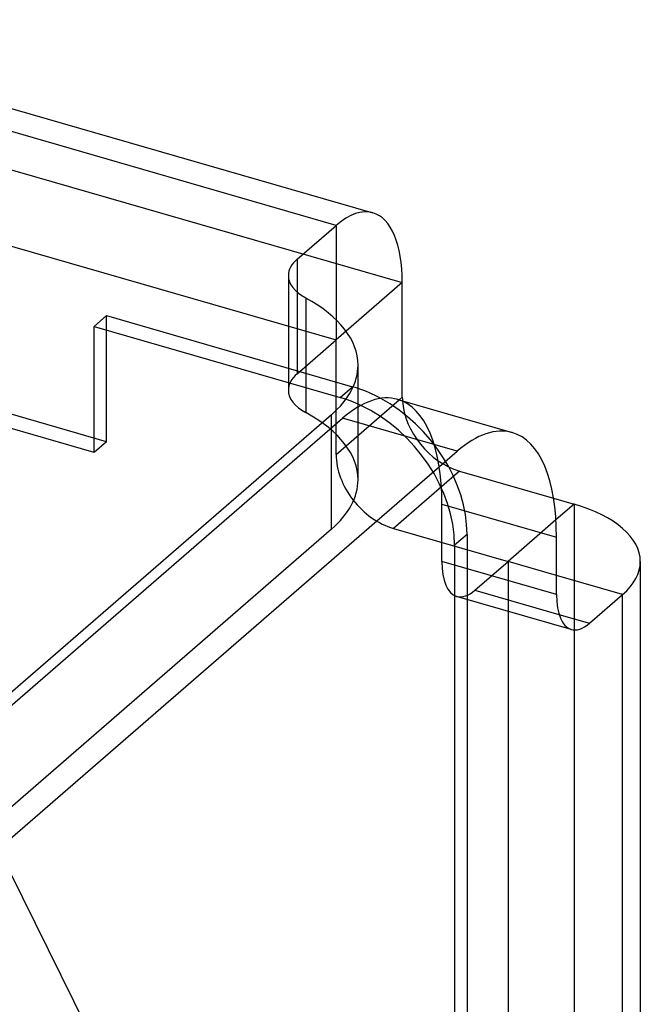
# Model space of a CAD drawing. Header units: millimetres. Extents: x -24 to 80, y -43 to 164.
# Tile 222 of 223: x 75.48 to 80.17, y 135.6 to 143.04. Entities that reach past the tile are written whole.
import ezdxf

# ---------------------------------------------------------------- set-up
doc = ezdxf.new("R2010")
doc.units = ezdxf.units.MM
doc.layers.add('MAIN-1', color=7, linetype='Continuous')
doc.layers.add('MAIN-2', color=7, linetype='Continuous')

msp = doc.modelspace()

# ---------------------------------------------------------------- linework, layer by layer
at = {"layer": 'MAIN-1'}
for p, q in [((1.9424, 163.5816), (78.1526, 141.5816)), ((77.8753, 141.4868), (1.6651, 163.4868)), ((77.5809, 141.2319), (77.8753, 141.4868)), ((77.8753, 141.4868), (77.8753, 140.7728)), ((77.5809, 141.2319), (77.5809, 140.9819)), ((78.3753, 141.0538), (77.9507, 140.6861)), ((78.3753, 140.1878), (78.3753, 141.0538)), ((78.0404, 140.1141), (78.0404, 140.4307)), ((78.3524, 140.1679), (78.3753, 140.1878)), ((78.3404, 140.1714), (79.2064, 139.9214)), ((77.8394, 140.0557), (57.6877, 122.6039)), ((77.8394, 139.9557), (77.8394, 140.0557)), ((56.5243, 121.4963), (77.9243, 140.0293)), ((78.7904, 139.7793), (77.9243, 140.0293)), ((57.3904, 121.2463), (78.7904, 139.7793)), ((79.5181, 139.4249), (79.6743, 139.3798)), ((79.6743, 139.3798), (79.5364, 139.2603)), ((79.5404, 138.6968), (79.5404, 139.1298)), ((80.1743, 138.9467), (80.1743, -23.4331)), ((80.0404, 138.6968), (79.5404, 138.8411)), ((79.7904, 138.4802), (80.0404, 138.6968)), ((80.0404, -23.683), (80.0404, 138.6968)), ((79.5596, 138.5469), (79.7904, 138.4802))]:
    msp.add_line(p, q, dxfattribs=at)
for centre, major_axis, ratio, start_param, end_param in [((77.8753, 140.6208), (0.2774, 0.9608), 0.433013, 0.000007, 0.588003), ((77.8753, 140.6208), (0.2774, 0.9608), 0.433013, -0.982794, 0.000007), ((78.0139, 141.1069), (0.5, 0), 0.5, 2.617994, 3.141593), ((78.0139, 141.1069), (0.5, 0), 0.5, -3.141592, -2.399088), ((76.5404, 140.4307), (-1.5, 0), 0.5, -3.141592, -2.399088), ((76.5404, 140.4307), (-1.5, 0), 0.5, 2.617994, 3.141593), ((77.9243, 138.7302), (-0.416, -1.4412), 0.433013, -3.141586, -2.55359), ((77.9985, 139.4017), (-0.6547, 0.7559), 0.75, -1.106622, -0.905428), ((78.8083, 140.0628), (0.3273, -0.378), 0.75, -2.427868, -2.366715), ((77.9045, 139.3202), (0.6547, -0.7559), 0.75, 2.101718, 2.126991), ((78.7904, 138.4802), (0.416, 1.4412), 0.433013, 0.000007, 0.588003), ((78.7904, 138.4802), (0.416, 1.4412), 0.433013, -0.982794, 0.000007), ((79.1743, 138.9468), (-1, 0), 0.5, 3.141499, 4.18879), ((79.1743, 138.9468), (-1, 0), 0.5, 2.617994, 3.141499), ((79.7904, 138.9133), (-0.1387, -0.4804), 0.433013, -0.982794, 0.000007), ((79.7904, 138.9133), (-0.1387, -0.4804), 0.433013, 0.000007, 0.588003)]:
    msp.add_ellipse(centre, major_axis=major_axis, ratio=ratio, start_param=start_param, end_param=end_param, dxfattribs=at)
at = {"layer": 'MAIN-2'}
for p, q in [((2.1651, 163.0538), (78.3753, 141.0538)), ((1.6651, 162.6208), (77.8753, 140.6208)), ((76.1387, 139.8519), (71.0248, 141.3282)), ((76.0447, 139.7705), (70.9308, 141.2468)), ((77.5139, 141.1069), (77.5139, 140.2408)), ((77.5809, 140.9819), (77.5809, 140.3658)), ((77.6455, 140.9378), (77.6455, 140.0718)), ((76.0447, 140.7231), (76.1387, 140.8046)), ((76.1387, 139.8519), (76.1387, 140.8046)), ((76.1387, 140.8046), (77.9985, 140.2677)), ((76.0447, 139.7705), (76.0447, 140.7231)), ((76.0447, 140.7231), (77.9045, 140.1863)), ((77.8753, 140.7728), (77.8753, 140.6208)), ((77.9507, 140.6861), (77.8753, 140.6208)), ((77.5809, 140.3658), (77.8753, 140.6208)), ((77.8753, 139.7548), (77.8753, 140.6208)), ((77.9045, 140.1863), (77.9985, 140.2677)), ((77.8753, 139.7548), (78.3524, 140.1679)), ((78.0404, 139.5647), (78.0404, 140.1141)), ((77.8394, 139.1897), (77.8394, 139.9557)), ((76.1387, 139.8519), (76.0447, 139.7705)), ((78.8083, 139.6298), (78.3083, 139.1968)), ((78.8083, 139.6298), (79.5181, 139.4249)), ((78.6743, 138.9468), (78.6743, 139.3798)), ((78.6743, 139.3798), (79.5404, 139.1298)), ((79.6743, 139.3798), (79.6743, -23)), ((79.5364, 139.2603), (79.1743, 138.9468)), ((77.8394, 139.1897), (57.6877, 121.7378)), ((78.3083, 139.1968), (79.1743, 138.9468)), ((78.8645, 139.1517), (78.7705, 139.0702)), ((78.8645, 139.1517), (78.8645, 126.8108)), ((78.7705, 139.0702), (78.7705, 126.7294)), ((79.5404, 138.6968), (78.6743, 138.9468)), ((78.9243, 138.7302), (79.1743, 138.9468)), ((79.1743, 138.9468), (79.1743, -23.433)), ((79.5404, 138.8411), (79.1743, 138.9468)), ((78.9243, 138.7302), (79.5596, 138.5469)), ((79.6517, 138.4329), (78.7857, 138.6829)), ((76.593, 134.2071), (74.843, 137.7434))]:
    msp.add_line(p, q, dxfattribs=at)
for centre, major_axis, ratio, start_param, end_param in [((78.0139, 140.2408), (-0.5, 0), 0.5, -0.523599, 0.000001), ((77.9985, 139.4017), (-0.6547, 0.7559), 0.75, -0.905428, -0.857072), ((78.0139, 140.2408), (-0.5, 0), 0.5, 0.000001, 0.742505), ((77.9045, 139.3202), (0.6547, -0.7559), 0.75, 2.126991, 2.284521), ((77.9045, 139.3202), (0.6547, -0.7559), 0.75, 0.713724, 2.101718), ((77.9985, 139.4017), (-0.6547, 0.7559), 0.75, -2.427868, -1.106622), ((77.9243, 138.7302), (-0.416, -1.4412), 0.433013, 2.158799, 3.141599), ((78.8083, 140.0628), (0.3273, -0.378), 0.75, -2.366715, -0.857072), ((76.5404, 139.5647), (1.5, 0), 0.5, 0.000001, 0.742505), ((78.3083, 139.6298), (-0.3273, 0.378), 0.75, 0.713724, 2.284521), ((76.5404, 139.5647), (1.5, 0), 0.5, -0.523599, 0.000001), ((78.9243, 139.1633), (0.1387, 0.4804), 0.433013, 2.158799, 3.141599), ((78.9243, 139.1633), (0.1387, 0.4804), 0.433013, -3.141586, -2.55359)]:
    msp.add_ellipse(centre, major_axis=major_axis, ratio=ratio, start_param=start_param, end_param=end_param, dxfattribs=at)

doc.saveas('drawing.dxf')
